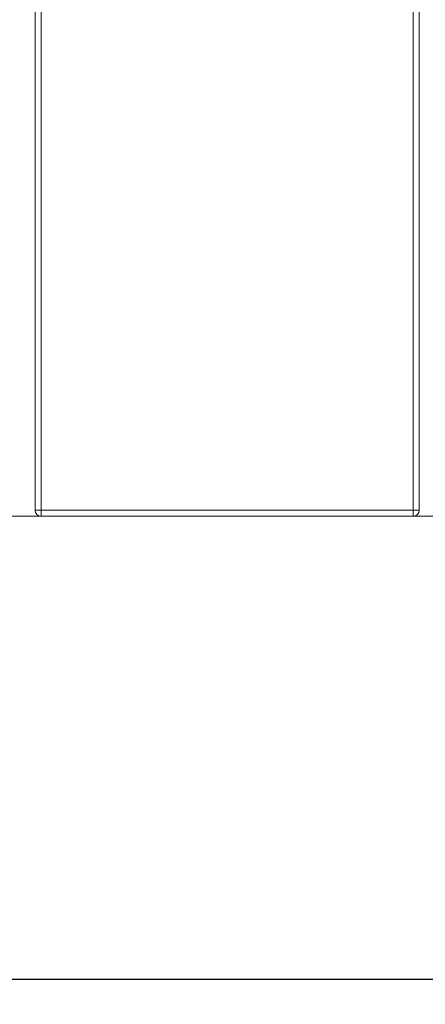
# Model space of a CAD drawing. Extents: x 0 to 555, y 0 to 389.
# Tile 12 of 32: x 162 to 182, y 184 to 233. Entities that reach past the tile are written whole.
import ezdxf

# ---------------------------------------------------------------- set-up
doc = ezdxf.new("R2010")
doc.units = 0
doc.header["$LTSCALE"] = 23.1
doc.header["$MEASUREMENT"] = 0
doc.layers.get('0').update_dxf_attribs({"linetype": 'CONTINUOUS'})
doc.layers.get('Defpoints').update_dxf_attribs({"linetype": 'CONTINUOUS'})
doc.styles.add('文字样式①', font='txt')
doc.dimstyles.new('标准样式（宋体）', dxfattribs={"dimtxt": 5, "dimasz": 3, "dimexe": 1.25, "dimexo": 0.625, "dimtad": 1, "dimtoh": 1, "dimdsep": 46, "dimtxsty": '文字样式①', "dimcen": 0, "dimadec": 0, "dimazin": 0, "dimtfac": 1, "dimtofl": 0, "dimtmove": 0, "dimatfit": 3, "dimfxl": 0, "dimarcsym": 0})

# ---------------------------------------------------------------- blocks, each defined once
blk = doc.blocks.new('*D11')
at = {"color": 0, "lineweight": -2}
for p, q in [((131.486, 207.622), (131.486, 183.85)), ((263.486, 207.622), (263.486, 183.85)), ((134.486, 185.1), (260.486, 185.1))]:
    blk.add_line(p, q, dxfattribs=at)
at = {"color": 0, "lineweight": 13}
for points in [[(134.486, 185.6), (134.486, 184.6), (131.486, 185.1)], [(260.486, 185.6), (260.486, 184.6), (263.486, 185.1)]]:
    blk.add_solid(points, dxfattribs=at)
at = {"layer": 'Defpoints', "color": 0, "lineweight": 13}
for p in [(131.486, 208.247), (263.486, 208.247), (263.486, 185.1)]:
    blk.add_point(p, dxfattribs=at)
at = {"color": 0, "lineweight": 13, "insert": (197.486, 188.225), "char_height": 5, "attachment_point": 5, "style": '文字样式①'}
blk.add_mtext('132', dxfattribs=at)

msp = doc.modelspace()

# ---------------------------------------------------------------- linework, layer by layer
at = {"lineweight": 5}
for p, q in [((162.686, 208.547), (162.686, 308.347)), ((181.886, 208.547), (181.886, 308.347)), ((162.986, 208.247), (162.986, 303.147)), ((181.586, 208.247), (181.586, 303.147)), ((129.786, 208.247), (265.086, 208.247)), ((181.886, 208.547), (162.686, 208.547))]:
    msp.add_line(p, q, dxfattribs=at)
for centre, start, end in [((162.986, 208.547), 180, 270), ((181.586, 208.547), 270, 0)]:
    msp.add_arc(centre, 0.3, start, end, dxfattribs=at)

# ---------------------------------------------------------------- dimensions: what is measured, and where the dimension line sits
at = {"lineweight": 13}
dim = msp.add_linear_dim(base=(263.486, 185.1), p1=(131.486, 208.247), p2=(263.486, 208.247), dimstyle='标准样式（宋体）', dxfattribs=at)
dim.commit()
dim.dimension.update_dxf_attribs({"geometry": '*D11', "text_midpoint": (197.486, 185.1), "dimtype": 160})

doc.saveas('drawing.dxf')
